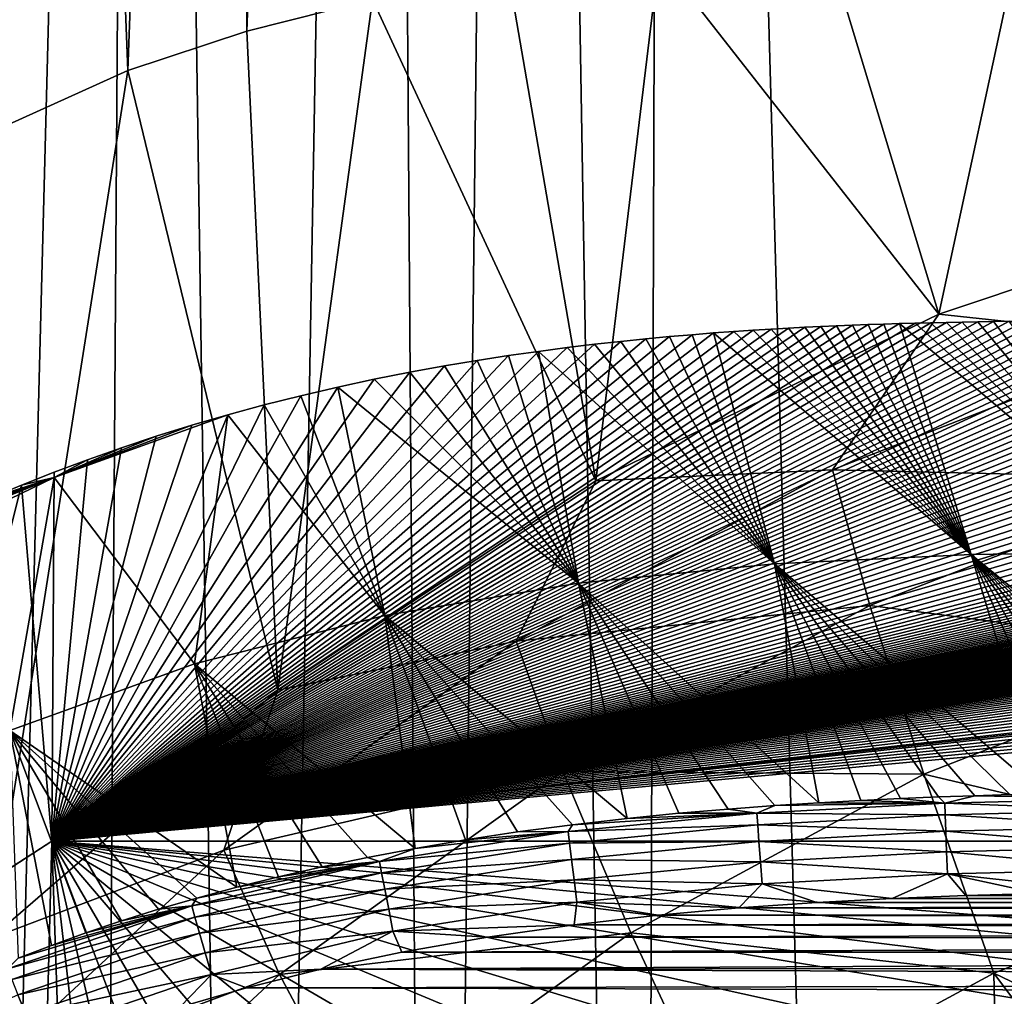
# Model space of a CAD drawing. Header units: metres. Extents: x -26 to 26, y -147 to 24.
# Tile 213 of 254: x -14.29 to -7.39, y -8.07 to -1.23. Entities that reach past the tile are written whole.
import ezdxf

# ---------------------------------------------------------------- set-up
doc = ezdxf.new("R2010")
doc.units = ezdxf.units.M
doc.layers.add('solid_12_411_052_XXX', color=7, linetype='CONTINUOUS')

msp = doc.modelspace()

# ---------------------------------------------------------------- linework, layer by layer
at = {"layer": 'solid_12_411_052_XXX'}
for points in [[(-8.311551, -26.951527, 3.65), (-9.757009, 24.287872, 3.65), (-4.878562, 24.32354, 3.65)], [(-7.144329, -26.960051, 3.65), (-8.311551, -26.951527, 3.65), (-4.878562, 24.32354, 3.65)], [(-12.670371, -26.842506, 3.65), (-13.433183, 24.117529, 3.65), (-11.758685, 24.246143, 3.65)], [(-11.381965, -26.910049, 3.65), (-12.670371, -26.842506, 3.65), (-11.758685, 24.246143, 3.65)], [(-11.381965, -26.910049, 3.65), (-11.758685, 24.246143, 3.65), (-10.795561, 24.275244, 3.65)], [(-9.925415, -26.936996, 3.65), (-11.381965, -26.910049, 3.65), (-10.795561, 24.275244, 3.65)], [(-9.925415, -26.936996, 3.65), (-10.795561, 24.275244, 3.65), (-9.757009, 24.287872, 3.65)], [(-8.311551, -26.951527, 3.65), (-9.925415, -26.936996, 3.65), (-9.757009, 24.287872, 3.65)], [(-14.748434, -26.553143, 3.65), (-14.804581, 23.890902, 3.65), (-13.433183, 24.117529, 3.65)], [(-13.781131, -26.7223, 3.65), (-14.748434, -26.553143, 3.65), (-13.433183, 24.117529, 3.65)], [(-12.670371, -26.842506, 3.65), (-13.781131, -26.7223, 3.65), (-13.433183, 24.117529, 3.65)], [(-12.698026, -1.304863, 129.532013), (-11.908959, 20.219967, 8.65), (-12.739793, 19.997231, 8.65)], [(-11.816837, -1.080602, 129.571548), (-11.908959, 20.219967, 8.65), (-12.698026, -1.304863, 129.532013)], [(-13.532178, -1.580645, 129.483383), (-12.739793, 19.997231, 8.65), (-14.347273, 19.380148, 8.65)], [(-12.698026, -1.304863, 129.532013), (-12.739793, 19.997231, 8.65), (-13.532178, -1.580645, 129.483383)], [(-13.532178, -1.580645, 129.483383), (-14.347273, 19.380148, 8.65), (-15.111617, -2.294259, 129.357559)], [(-8.62383, -0.720399, 129.635071), (-9.806793, -0.784872, 129.623703), (-7.845029, -3.290306, 129.181931)], [(-7.286584, -0.698955, 129.63884), (-8.62383, -0.720399, 129.635071), (-7.845029, -3.290306, 129.181931)], [(-7.286584, -0.698955, 129.63884), (-7.845029, -3.290306, 129.181931), (-5.30579, -2.441444, 129.331604)], [(-9.806793, -0.784872, 129.623703), (-10.862111, -0.906036, 129.602325), (-10.25, -4.45829, 128.975998)], [(-9.806793, -0.784872, 129.623703), (-10.25, -4.45829, 128.975998), (-7.845029, -3.290306, 129.181931)], [(-10.862111, -0.906036, 129.602325), (-11.816837, -1.080602, 129.571548), (-10.25, -4.45829, 128.975998)], [(-11.816837, -1.080602, 129.571548), (-12.698026, -1.304863, 129.532013), (-12.479592, -5.925424, 128.7173)], [(-11.816837, -1.080602, 129.571548), (-12.479592, -5.925424, 128.7173), (-10.25, -4.45829, 128.975998)], [(-12.698026, -1.304863, 129.532013), (-13.532178, -1.580645, 129.483383), (-12.479592, -5.925424, 128.7173)], [(-13.532178, -1.580645, 129.483383), (-15.111617, -2.294259, 129.357559), (-14.495688, -7.666632, 128.410294)], [(-13.532178, -1.580645, 129.483383), (-14.495688, -7.666632, 128.410294), (-12.479592, -5.925424, 128.7173)], [(-5.30579, -2.441444, 129.331604), (-7.845029, -3.290306, 129.181931), (-6.233995, -3.462281, 131.578262)], [(-14.065224, -6.986013, 139.750763), (0.000013, -3.314519, 142.321533), (0.237357, -3.314548, 142.321518)], [(-0.283008, -3.314554, 142.321503), (0.000013, -3.314519, 142.321533), (-14.065224, -6.986013, 139.750763)], [(-14.065224, -6.986013, 139.750763), (0.237357, -3.314548, 142.321518), (0.468041, -3.314619, 142.321457)], [(-0.567517, -3.314664, 142.321426), (-0.283008, -3.314554, 142.321503), (-14.065224, -6.986013, 139.750763)], [(-14.065224, -6.986013, 139.750763), (0.468041, -3.314619, 142.321457), (0.692041, -3.314734, 142.321381)], [(-0.854462, -3.314848, 142.321304), (-0.567517, -3.314664, 142.321426), (-14.065224, -6.986013, 139.750763)], [(-14.065224, -6.986013, 139.750763), (0.692041, -3.314734, 142.321381), (0.909348, -3.314891, 142.321274)], [(-1.142291, -3.315106, 142.321121), (-0.854462, -3.314848, 142.321304), (-14.065224, -6.986013, 139.750763)], [(-14.065224, -6.986013, 139.750763), (0.909348, -3.314891, 142.321274), (1.120171, -3.315082, 142.321136)], [(-7.845029, -3.290306, 129.181931), (-10.25, -4.45829, 128.975998), (-8.589515, -4.38073, 131.416321)], [(-7.845029, -3.290306, 129.181931), (-8.589515, -4.38073, 131.416321), (-6.233995, -3.462281, 131.578262)], [(-14.065224, -6.986013, 139.750763), (1.120171, -3.315082, 142.321136), (1.324505, -3.315307, 142.320984)], [(-1.42661, -3.315433, 142.320892), (-1.142291, -3.315106, 142.321121), (-14.065224, -6.986013, 139.750763)], [(-14.065224, -6.986013, 139.750763), (1.324505, -3.315307, 142.320984), (1.522451, -3.31556, 142.320801)], [(-1.707868, -3.31583, 142.320618), (-1.42661, -3.315433, 142.320892), (-14.065224, -6.986013, 139.750763)], [(-14.065224, -6.986013, 139.750763), (1.522451, -3.31556, 142.320801), (1.714139, -3.315837, 142.320618)], [(-1.981223, -3.31628, 142.320297), (-1.707868, -3.31583, 142.320618), (-14.065224, -6.986013, 139.750763)], [(-14.065224, -6.986013, 139.750763), (1.714139, -3.315837, 142.320618), (1.899543, -3.316139, 142.320404)], [(-14.065224, -6.986013, 139.750763), (1.899543, -3.316139, 142.320404), (2.078864, -3.316458, 142.320175)], [(-2.247062, -3.316786, 142.319946), (-1.981223, -3.31628, 142.320297), (-14.065224, -6.986013, 139.750763)], [(-14.065224, -6.986013, 139.750763), (2.078864, -3.316458, 142.320175), (2.252064, -3.316795, 142.319946)], [(-2.502151, -3.317327, 142.319565), (-2.247062, -3.316786, 142.319946), (-14.065224, -6.986013, 139.750763)], [(-14.065224, -6.986013, 139.750763), (2.252064, -3.316795, 142.319946), (2.419295, -3.317145, 142.319702)], [(-14.065224, -6.986013, 139.750763), (2.419295, -3.317145, 142.319702), (2.580561, -3.317506, 142.319443)], [(-2.745303, -3.317899, 142.319168), (-2.502151, -3.317327, 142.319565), (-14.065224, -6.986013, 139.750763)], [(-14.065224, -6.986013, 139.750763), (2.580561, -3.317506, 142.319443), (2.735988, -3.317877, 142.319183)], [(-14.065224, -6.986013, 139.750763), (2.735988, -3.317877, 142.319183), (2.885945, -3.318253, 142.318924)], [(-2.978525, -3.318496, 142.318756), (-2.745303, -3.317899, 142.319168), (-14.065224, -6.986013, 139.750763)], [(-14.065224, -6.986013, 139.750763), (2.885945, -3.318253, 142.318924), (3.03022, -3.318636, 142.318649)], [(-3.201956, -3.319114, 142.318314), (-2.978525, -3.318496, 142.318756), (-14.065224, -6.986013, 139.750763)], [(-14.065224, -6.986013, 139.750763), (3.03022, -3.318636, 142.318649), (3.170082, -3.319024, 142.318375)], [(-14.065224, -6.986013, 139.750763), (3.170082, -3.319024, 142.318375), (3.305587, -3.319416, 142.3181)], [(-3.416869, -3.319752, 142.317871), (-3.201956, -3.319114, 142.318314), (-14.065224, -6.986013, 139.750763)], [(-14.065224, -6.986013, 139.750763), (3.305587, -3.319416, 142.3181), (3.437323, -3.319814, 142.317825)], [(-3.62511, -3.320407, 142.317413), (-3.416869, -3.319752, 142.317871), (-14.065224, -6.986013, 139.750763)], [(-14.065224, -6.986013, 139.750763), (3.437323, -3.319814, 142.317825), (3.566352, -3.320218, 142.317551)], [(-14.065224, -6.986013, 139.750763), (3.566352, -3.320218, 142.317551), (3.692407, -3.320627, 142.317261)], [(-3.826066, -3.321077, 142.31694), (-3.62511, -3.320407, 142.317413), (-14.065224, -6.986013, 139.750763)], [(-14.065224, -6.986013, 139.750763), (3.692407, -3.320627, 142.317261), (3.816938, -3.321045, 142.316971)], [(-14.065224, -6.986013, 139.750763), (3.816938, -3.321045, 142.316971), (3.939939, -3.321472, 142.316666)], [(-4.019908, -3.321756, 142.316467), (-3.826066, -3.321077, 142.31694), (-14.065224, -6.986013, 139.750763)], [(-14.065224, -6.986013, 139.750763), (3.939939, -3.321472, 142.316666), (4.061777, -3.321907, 142.31636)], [(-4.206486, -3.322443, 142.315979), (-4.019908, -3.321756, 142.316467), (-14.065224, -6.986013, 139.750763)], [(-14.065224, -6.986013, 139.750763), (4.061777, -3.321907, 142.31636), (4.183087, -3.322354, 142.316055)], [(-14.065224, -6.986013, 139.750763), (4.183087, -3.322354, 142.316055), (4.30353, -3.322811, 142.315735)], [(-4.384725, -3.323125, 142.315506), (-4.206486, -3.322443, 142.315979), (-14.065224, -6.986013, 139.750763)], [(-14.065224, -6.986013, 139.750763), (4.30353, -3.322811, 142.315735), (4.422657, -3.323275, 142.315399)], [(-4.554705, -3.323804, 142.315033), (-4.384725, -3.323125, 142.315506), (-14.065224, -6.986013, 139.750763)], [(-14.065224, -6.986013, 139.750763), (4.422657, -3.323275, 142.315399), (4.540495, -3.323746, 142.315079)], [(-14.065224, -6.986013, 139.750763), (4.540495, -3.323746, 142.315079), (4.657064, -3.324224, 142.314743)], [(-4.716087, -3.324471, 142.31456), (-4.554705, -3.323804, 142.315033), (-14.065224, -6.986013, 139.750763)], [(-14.065224, -6.986013, 139.750763), (4.657064, -3.324224, 142.314743), (4.772137, -3.324708, 142.314392)], [(-4.8684, -3.325123, 142.314102), (-4.716087, -3.324471, 142.31456), (-14.065224, -6.986013, 139.750763)], [(-14.065224, -6.986013, 139.750763), (4.772137, -3.324708, 142.314392), (4.886117, -3.3252, 142.314056)], [(-5.013665, -3.325763, 142.31366), (-4.8684, -3.325123, 142.314102), (-14.065224, -6.986013, 139.750763)], [(-14.065224, -6.986013, 139.750763), (4.886117, -3.3252, 142.314056), (4.999686, -3.3257, 142.313705)], [(-14.065224, -6.986013, 139.750763), (4.999686, -3.3257, 142.313705), (5.112683, -3.326209, 142.313354)], [(-5.152056, -3.326389, 142.313217), (-5.013665, -3.325763, 142.31366), (-14.065224, -6.986013, 139.750763)], [(-14.065224, -6.986013, 139.750763), (5.112683, -3.326209, 142.313354), (5.225496, -3.326729, 142.312988)], [(-5.28509, -3.327008, 142.31279), (-5.152056, -3.326389, 142.313217), (-14.065224, -6.986013, 139.750763)], [(-14.065224, -6.986013, 139.750763), (5.225496, -3.326729, 142.312988), (5.338325, -3.32726, 142.312607)], [(-5.414002, -3.327622, 142.312363), (-5.28509, -3.327008, 142.31279), (-14.065224, -6.986013, 139.750763)], [(-14.065224, -6.986013, 139.750763), (5.338325, -3.32726, 142.312607), (5.450829, -3.327801, 142.312241)], [(-5.539281, -3.328234, 142.311935), (-5.414002, -3.327622, 142.312363), (-14.065224, -6.986013, 139.750763)], [(-14.065224, -6.986013, 139.750763), (5.450829, -3.327801, 142.312241), (5.562704, -3.328349, 142.311844)], [(-5.663048, -3.328851, 142.311493), (-5.539281, -3.328234, 142.311935), (-14.065224, -6.986013, 139.750763)], [(-14.065224, -6.986013, 139.750763), (5.562704, -3.328349, 142.311844), (5.674069, -3.328906, 142.311462)], [(-5.784862, -3.329471, 142.311066), (-5.663048, -3.328851, 142.311493), (-14.065224, -6.986013, 139.750763)], [(-14.065224, -6.986013, 139.750763), (5.674069, -3.328906, 142.311462), (5.785036, -3.329472, 142.311066)], [(-5.905249, -3.330097, 142.310623), (-5.784862, -3.329471, 142.311066), (-14.065224, -6.986013, 139.750763)], [(-14.065224, -6.986013, 139.750763), (5.785036, -3.329472, 142.311066), (5.895407, -3.330045, 142.310669)], [(-14.065224, -6.986013, 139.750763), (5.895407, -3.330045, 142.310669), (6.005954, -3.330629, 142.310257)], [(-6.024159, -3.330727, 142.310181), (-5.905249, -3.330097, 142.310623), (-14.065224, -6.986013, 139.750763)], [(-14.065224, -6.986013, 139.750763), (6.005954, -3.330629, 142.310257), (6.117166, -3.331227, 142.30983)], [(-6.140887, -3.331356, 142.309738), (-6.024159, -3.330727, 142.310181), (-14.065224, -6.986013, 139.750763)], [(-14.065224, -6.986013, 139.750763), (6.117166, -3.331227, 142.30983), (6.228846, -3.331837, 142.309402)], [(-6.255293, -3.331983, 142.309311), (-6.140887, -3.331356, 142.309738), (-14.065224, -6.986013, 139.750763)], [(-14.065224, -6.986013, 139.750763), (6.228846, -3.331837, 142.309402), (6.341213, -3.332458, 142.308975)], [(-6.367978, -3.332609, 142.308868), (-6.255293, -3.331983, 142.309311), (-14.065224, -6.986013, 139.750763)], [(-14.065224, -6.986013, 139.750763), (6.341213, -3.332458, 142.308975), (6.454322, -3.333091, 142.308533)], [(-6.478819, -3.333231, 142.308426), (-6.367978, -3.332609, 142.308868), (-14.065224, -6.986013, 139.750763)], [(-14.065224, -6.986013, 139.750763), (6.454322, -3.333091, 142.308533), (6.567448, -3.333744, 142.308075)], [(-6.58868, -3.333866, 142.307983), (-6.478819, -3.333231, 142.308426), (-14.065224, -6.986013, 139.750763)], [(-14.065224, -6.986013, 139.750763), (6.567448, -3.333744, 142.308075), (6.680343, -3.334404, 142.307617)], [(-6.698139, -3.334514, 142.307526), (-6.58868, -3.333866, 142.307983), (-14.065224, -6.986013, 139.750763)], [(-14.065224, -6.986013, 139.750763), (6.680343, -3.334404, 142.307617), (6.793179, -3.335109, 142.307114)], [(-6.807197, -3.335204, 142.307053), (-6.698139, -3.334514, 142.307526), (-14.065224, -6.986013, 139.750763)], [(-14.065224, -6.986013, 139.750763), (6.793179, -3.335109, 142.307114), (6.905883, -3.335898, 142.306564)], [(-6.916289, -3.335972, 142.306519), (-6.807197, -3.335204, 142.307053), (-14.065224, -6.986013, 139.750763)], [(-14.065224, -6.986013, 139.750763), (6.905883, -3.335898, 142.306564), (7.018487, -3.336763, 142.305954)], [(-7.025298, -3.336823, 142.305923), (-6.916289, -3.335972, 142.306519), (-14.065224, -6.986013, 139.750763)], [(-14.065224, -6.986013, 139.750763), (7.018487, -3.336763, 142.305954), (7.131571, -3.337782, 142.305252)], [(-7.13424, -3.337807, 142.305222), (-7.025298, -3.336823, 142.305923), (-14.065224, -6.986013, 139.750763)], [(-14.065224, -6.986013, 139.750763), (7.131571, -3.337782, 142.305252), (7.245031, -3.338943, 142.304428)], [(-7.243119, -3.33892, 142.304443), (-7.13424, -3.337807, 142.305222), (-14.065224, -6.986013, 139.750763)], [(-7.35212, -3.340215, 142.303543), (-7.243119, -3.33892, 142.304443), (-14.065224, -6.986013, 139.750763)], [(-14.065224, -6.986013, 139.750763), (7.245031, -3.338943, 142.304428), (7.359312, -3.340299, 142.303482)], [(-7.461233, -3.341685, 142.302505), (-7.35212, -3.340215, 142.303543), (-14.065224, -6.986013, 139.750763)], [(-14.065224, -6.986013, 139.750763), (7.359312, -3.340299, 142.303482), (7.47477, -3.341887, 142.302368)], [(-7.57056, -3.343378, 142.301331), (-7.461233, -3.341685, 142.302505), (-14.065224, -6.986013, 139.750763)], [(-14.065224, -6.986013, 139.750763), (7.47477, -3.341887, 142.302368), (7.591341, -3.343711, 142.301086)], [(-7.680132, -3.345293, 142.299988), (-7.57056, -3.343378, 142.301331), (-14.065224, -6.986013, 139.750763)], [(-14.065224, -6.986013, 139.750763), (7.591341, -3.343711, 142.301086), (7.709545, -3.345859, 142.299591)], [(-7.789922, -3.347469, 142.298462), (-7.680132, -3.345293, 142.299988), (-14.065224, -6.986013, 139.750763)], [(-14.065224, -6.986013, 139.750763), (7.709545, -3.345859, 142.299591), (7.829503, -3.348314, 142.297867)], [(-7.89996, -3.34992, 142.296753), (-7.789922, -3.347469, 142.298462), (-14.065224, -6.986013, 139.750763)], [(-14.065224, -6.986013, 139.750763), (7.829503, -3.348314, 142.297867), (7.950331, -3.351137, 142.295898)], [(-8.010164, -3.352667, 142.29483), (-7.89996, -3.34992, 142.296753), (-14.065224, -6.986013, 139.750763)], [(-14.065224, -6.986013, 139.750763), (7.950331, -3.351137, 142.295898), (8.071877, -3.354353, 142.29364)], [(-8.1205, -3.355744, 142.292664), (-8.010164, -3.352667, 142.29483), (-14.065224, -6.986013, 139.750763)], [(-14.065224, -6.986013, 139.750763), (8.071877, -3.354353, 142.29364), (8.193899, -3.357965, 142.291107)], [(-8.230888, -3.359149, 142.290283), (-8.1205, -3.355744, 142.292664), (-14.065224, -6.986013, 139.750763)], [(-14.065224, -6.986013, 139.750763), (8.193899, -3.357965, 142.291107), (8.315333, -3.361998, 142.288284)], [(-8.340964, -3.362906, 142.287659), (-8.230888, -3.359149, 142.290283), (-14.065224, -6.986013, 139.750763)], [(-14.065224, -6.986013, 139.750763), (8.315333, -3.361998, 142.288284), (8.43632, -3.366439, 142.285187)], [(-8.450862, -3.367015, 142.284775), (-8.340964, -3.362906, 142.287659), (-14.065224, -6.986013, 139.750763)], [(-14.065224, -6.986013, 139.750763), (8.43632, -3.366439, 142.285187), (8.558736, -3.371434, 142.281677)], [(-8.561005, -3.371527, 142.281616), (-8.450862, -3.367015, 142.284775), (-14.065224, -6.986013, 139.750763)], [(-14.065224, -6.986013, 139.750763), (8.558736, -3.371434, 142.281677), (8.68224, -3.376937, 142.277832)], [(-8.671159, -3.376424, 142.278183), (-8.561005, -3.371527, 142.281616), (-14.065224, -6.986013, 139.750763)], [(-8.784174, -3.381915, 142.274338), (-8.671159, -3.376424, 142.278183), (-14.065224, -6.986013, 139.750763)], [(-14.065224, -6.986013, 139.750763), (8.68224, -3.376937, 142.277832), (8.808397, -3.383125, 142.273499)], [(-8.899862, -3.387963, 142.270111), (-8.784174, -3.381915, 142.274338), (-14.065224, -6.986013, 139.750763)], [(-14.065224, -6.986013, 139.750763), (8.808397, -3.383125, 142.273499), (8.938761, -3.390138, 142.268585)], [(-7.617792, -4.97523, 151.506378), (-8.784174, -3.381915, 142.274338), (-8.899862, -3.387963, 142.270111)], [(-7.617792, -4.97523, 151.506378), (-8.671159, -3.376424, 142.278183), (-8.784174, -3.381915, 142.274338)], [(-7.617792, -4.97523, 151.506378), (-8.561005, -3.371527, 142.281616), (-8.671159, -3.376424, 142.278183)], [(-7.617792, -4.97523, 151.506378), (-8.450862, -3.367015, 142.284775), (-8.561005, -3.371527, 142.281616)], [(-7.617792, -4.97523, 151.506378), (-8.340964, -3.362906, 142.287659), (-8.450862, -3.367015, 142.284775)], [(-7.617792, -4.97523, 151.506378), (-8.230888, -3.359149, 142.290283), (-8.340964, -3.362906, 142.287659)], [(-7.617792, -4.97523, 151.506378), (-8.1205, -3.355744, 142.292664), (-8.230888, -3.359149, 142.290283)], [(-6.233626, -4.953931, 151.508072), (-8.010164, -3.352667, 142.29483), (-8.1205, -3.355744, 142.292664)], [(-7.617792, -4.97523, 151.506378), (-6.233626, -4.953931, 151.508072), (-8.1205, -3.355744, 142.292664)], [(-6.233626, -4.953931, 151.508072), (-7.89996, -3.34992, 142.296753), (-8.010164, -3.352667, 142.29483)], [(-6.233626, -4.953931, 151.508072), (-7.789922, -3.347469, 142.298462), (-7.89996, -3.34992, 142.296753)], [(-6.233626, -4.953931, 151.508072), (-7.680132, -3.345293, 142.299988), (-7.789922, -3.347469, 142.298462)], [(-6.233626, -4.953931, 151.508072), (-7.57056, -3.343378, 142.301331), (-7.680132, -3.345293, 142.299988)], [(-6.233626, -4.953931, 151.508072), (-7.461233, -3.341685, 142.302505), (-7.57056, -3.343378, 142.301331)], [(-6.233626, -4.953931, 151.508072), (-7.35212, -3.340215, 142.303543), (-7.461233, -3.341685, 142.302505)], [(-9.02078, -3.394875, 142.265274), (-8.899862, -3.387963, 142.270111), (-14.065224, -6.986013, 139.750763)], [(-14.065224, -6.986013, 139.750763), (8.938761, -3.390138, 142.268585), (9.073064, -3.397974, 142.263092)], [(-9.147654, -3.402678, 142.259811), (-9.02078, -3.394875, 142.265274), (-14.065224, -6.986013, 139.750763)], [(-14.065224, -6.986013, 139.750763), (9.073064, -3.397974, 142.263092), (9.213858, -3.407063, 142.256729)], [(-9.281543, -3.411654, 142.253525), (-9.147654, -3.402678, 142.259811), (-14.065224, -6.986013, 139.750763)], [(-14.065224, -6.986013, 139.750763), (9.213858, -3.407063, 142.256729), (9.360723, -3.417274, 142.249588)], [(-9.424055, -3.422037, 142.246246), (-9.281543, -3.411654, 142.253525), (-14.065224, -6.986013, 139.750763)], [(-14.065224, -6.986013, 139.750763), (9.360723, -3.417274, 142.249588), (9.515238, -3.429116, 142.241287)], [(-9.574656, -3.433923, 142.23793), (-9.424055, -3.422037, 142.246246), (-14.065224, -6.986013, 139.750763)], [(-14.065224, -6.986013, 139.750763), (9.515238, -3.429116, 142.241287), (9.678518, -3.442776, 142.231735)], [(-9.733499, -3.447657, 142.228317), (-9.574656, -3.433923, 142.23793), (-14.065224, -6.986013, 139.750763)], [(-14.065224, -6.986013, 139.750763), (9.678518, -3.442776, 142.231735), (9.85016, -3.458359, 142.22081)], [(-9.900534, -3.463246, 142.217392), (-9.733499, -3.447657, 142.228317), (-14.065224, -6.986013, 139.750763)], [(-8.997866, -5.040306, 151.500885), (-9.733499, -3.447657, 142.228317), (-9.900534, -3.463246, 142.217392)], [(-8.997866, -5.040306, 151.500885), (-9.574656, -3.433923, 142.23793), (-9.733499, -3.447657, 142.228317)], [(-8.997866, -5.040306, 151.500885), (-9.424055, -3.422037, 142.246246), (-9.574656, -3.433923, 142.23793)], [(-7.617792, -4.97523, 151.506378), (-9.281543, -3.411654, 142.253525), (-9.424055, -3.422037, 142.246246)], [(-8.997866, -5.040306, 151.500885), (-7.617792, -4.97523, 151.506378), (-9.424055, -3.422037, 142.246246)], [(-7.617792, -4.97523, 151.506378), (-9.147654, -3.402678, 142.259811), (-9.281543, -3.411654, 142.253525)], [(-7.617792, -4.97523, 151.506378), (-9.02078, -3.394875, 142.265274), (-9.147654, -3.402678, 142.259811)], [(-7.617792, -4.97523, 151.506378), (-8.899862, -3.387963, 142.270111), (-9.02078, -3.394875, 142.265274)], [(-14.065224, -6.986013, 139.750763), (9.85016, -3.458359, 142.22081), (10.030663, -3.476466, 142.208145)], [(-10.075595, -3.48117, 142.204849), (-9.900534, -3.463246, 142.217392), (-14.065224, -6.986013, 139.750763)], [(-14.065224, -6.986013, 139.750763), (10.030663, -3.476466, 142.208145), (10.219951, -3.496919, 142.193817)], [(-10.258677, -3.501362, 142.190704), (-10.075595, -3.48117, 142.204849), (-14.065224, -6.986013, 139.750763)], [(-14.065224, -6.986013, 139.750763), (10.219951, -3.496919, 142.193817), (10.418022, -3.520506, 142.177307)], [(-10.450644, -3.524589, 142.174438), (-10.258677, -3.501362, 142.190704), (-14.065224, -6.986013, 139.750763)], [(-14.065224, -6.986013, 139.750763), (10.418022, -3.520506, 142.177307), (10.625208, -3.547258, 142.158569)], [(-8.997866, -5.040306, 151.500885), (-10.258677, -3.501362, 142.190704), (-10.450644, -3.524589, 142.174438)], [(-8.997866, -5.040306, 151.500885), (-10.075595, -3.48117, 142.204849), (-10.258677, -3.501362, 142.190704)], [(-8.997866, -5.040306, 151.500885), (-9.900534, -3.463246, 142.217392), (-10.075595, -3.48117, 142.204849)], [(-6.044744, -4.441413, 133.777054), (-6.233995, -3.462281, 131.578262), (-8.589515, -4.38073, 131.416321)], [(-10.651393, -3.550736, 142.156128), (-10.450644, -3.524589, 142.174438), (-14.065224, -6.986013, 139.750763)], [(-14.065224, -6.986013, 139.750763), (10.625208, -3.547258, 142.158569), (10.840792, -3.577533, 142.137375)], [(-10.861842, -3.58077, 142.135101), (-10.651393, -3.550736, 142.156128), (-14.065224, -6.986013, 139.750763)], [(-14.065224, -6.986013, 139.750763), (10.840792, -3.577533, 142.137375), (11.064545, -3.612046, 142.113205)], [(-11.08232, -3.61475, 142.111313), (-10.861842, -3.58077, 142.135101), (-14.065224, -6.986013, 139.750763)], [(-10.371243, -5.175582, 151.489731), (-10.861842, -3.58077, 142.135101), (-11.08232, -3.61475, 142.111313)], [(-10.371243, -5.175582, 151.489731), (-10.651393, -3.550736, 142.156128), (-10.861842, -3.58077, 142.135101)], [(-8.997866, -5.040306, 151.500885), (-10.450644, -3.524589, 142.174438), (-10.651393, -3.550736, 142.156128)], [(-10.371243, -5.175582, 151.489731), (-8.997866, -5.040306, 151.500885), (-10.651393, -3.550736, 142.156128)], [(-14.065224, -6.986013, 139.750763), (11.064545, -3.612046, 142.113205), (11.296384, -3.650596, 142.086212)], [(-11.312697, -3.653457, 142.084213), (-11.08232, -3.61475, 142.111313), (-14.065224, -6.986013, 139.750763)], [(-14.065224, -6.986013, 139.750763), (11.296384, -3.650596, 142.086212), (11.531694, -3.69331, 142.056305)], [(-11.554284, -3.697601, 142.053299), (-11.312697, -3.653457, 142.084213), (-14.065224, -6.986013, 139.750763)], [(-10.371243, -5.175582, 151.489731), (-11.312697, -3.653457, 142.084213), (-11.554284, -3.697601, 142.053299)], [(-10.371243, -5.175582, 151.489731), (-11.08232, -3.61475, 142.111313), (-11.312697, -3.653457, 142.084213)], [(-14.065224, -6.986013, 139.750763), (11.531694, -3.69331, 142.056305), (11.771184, -3.740322, 142.023392)], [(-11.80417, -3.746974, 142.018723), (-11.554284, -3.697601, 142.053299), (-14.065224, -6.986013, 139.750763)], [(-10.371243, -5.175582, 151.489731), (-11.554284, -3.697601, 142.053299), (-11.80417, -3.746974, 142.018723)], [(-14.065224, -6.986013, 139.750763), (11.771184, -3.740322, 142.023392), (12.011703, -3.791238, 141.987732)], [(-12.059106, -3.801885, 141.980286), (-11.80417, -3.746974, 142.018723), (-14.065224, -6.986013, 139.750763)], [(-14.065224, -6.986013, 139.750763), (12.011703, -3.791238, 141.987732), (12.250581, -3.845859, 141.949493)], [(-10.371243, -5.175582, 151.489731), (-11.80417, -3.746974, 142.018723), (-12.059106, -3.801885, 141.980286)], [(-12.318464, -3.862049, 141.938156), (-12.059106, -3.801885, 141.980286), (-14.065224, -6.986013, 139.750763)], [(-14.065224, -6.986013, 139.750763), (12.250581, -3.845859, 141.949493), (12.488471, -3.904176, 141.908661)], [(-12.575871, -3.926679, 141.892899), (-12.318464, -3.862049, 141.938156), (-14.065224, -6.986013, 139.750763)], [(-11.730674, -5.402936, 151.471939), (-12.318464, -3.862049, 141.938156), (-12.575871, -3.926679, 141.892899)], [(-11.730674, -5.402936, 151.471939), (-12.059106, -3.801885, 141.980286), (-12.318464, -3.862049, 141.938156)], [(-11.730674, -5.402936, 151.471939), (-10.371243, -5.175582, 151.489731), (-12.059106, -3.801885, 141.980286)], [(-14.065224, -6.986013, 139.750763), (12.488471, -3.904176, 141.908661), (12.723006, -3.965746, 141.86554)], [(-12.832481, -3.995955, 141.844391), (-12.575871, -3.926679, 141.892899), (-14.065224, -6.986013, 139.750763)], [(-11.730674, -5.402936, 151.471939), (-12.575871, -3.926679, 141.892899), (-12.832481, -3.995955, 141.844391)], [(-14.065224, -6.986013, 139.750763), (12.723006, -3.965746, 141.86554), (12.831083, -3.995544, 141.844681)], [(-14.065224, -6.986013, 139.750763), (12.831083, -3.995544, 141.844681), (12.954575, -4.03069, 141.820068)], [(-13.084518, -4.068923, 141.793304), (-12.832481, -3.995955, 141.844391), (-14.065224, -6.986013, 139.750763)], [(-14.049247, -4.436065, 141.789215), (-12.832481, -3.995955, 141.844391), (-13.084518, -4.068923, 141.793304)], [(-13.066315, -5.742096, 151.447174), (-12.832481, -3.995955, 141.844391), (-14.049247, -4.436065, 141.789215)], [(-13.066315, -5.742096, 151.447174), (-11.730674, -5.402936, 151.471939), (-12.832481, -3.995955, 141.844391)], [(-14.065224, -6.986013, 139.750763), (12.954575, -4.03069, 141.820068), (13.182135, -4.098542, 141.772568)], [(-13.333004, -4.145898, 141.73941), (-13.084518, -4.068923, 141.793304), (-14.065224, -6.986013, 139.750763)], [(-14.049247, -4.436065, 141.789215), (-13.084518, -4.068923, 141.793304), (-13.333004, -4.145898, 141.73941)], [(-14.065224, -6.986013, 139.750763), (13.182135, -4.098542, 141.772568), (13.405023, -4.169107, 141.723145)], [(-13.576861, -4.226375, 141.68306), (-13.333004, -4.145898, 141.73941), (-14.065224, -6.986013, 139.750763)], [(-14.065224, -6.986013, 139.750763), (13.405023, -4.169107, 141.723145), (13.623698, -4.242439, 141.671799)], [(-14.049247, -4.436065, 141.789215), (-13.333004, -4.145898, 141.73941), (-13.576861, -4.226375, 141.68306)], [(-13.815803, -4.310274, 141.624313), (-13.576861, -4.226375, 141.68306), (-14.065224, -6.986013, 139.750763)], [(-14.065224, -6.986013, 139.750763), (13.623698, -4.242439, 141.671799), (13.838276, -4.318387, 141.618622)], [(-14.049247, -4.436065, 141.789215), (-13.576861, -4.226375, 141.68306), (-13.815803, -4.310274, 141.624313)], [(-14.050067, -4.397512, 141.563217), (-13.815803, -4.310274, 141.624313), (-14.065224, -6.986013, 139.750763)], [(-14.065224, -6.986013, 139.750763), (13.838276, -4.318387, 141.618622), (14.048707, -4.396983, 141.563599)], [(-14.049247, -4.436065, 141.789215), (-13.815803, -4.310274, 141.624313), (-14.050067, -4.397512, 141.563217)], [(-14.279572, -4.487988, 141.499878), (-14.050067, -4.397512, 141.563217), (-14.065224, -6.986013, 139.750763)], [(-14.049247, -4.436065, 141.789215), (-14.050067, -4.397512, 141.563217), (-14.279572, -4.487988, 141.499878)], [(14.065229, -6.986013, 139.750763), (-14.065224, -6.986013, 139.750763), (14.048707, -4.396983, 141.563599)], [(-10.25, -4.45829, 128.975998), (-10.809572, -5.582676, 131.204391), (-8.589515, -4.38073, 131.416321)], [(-8.328755, -5.33198, 133.620026), (-8.589515, -4.38073, 131.416321), (-10.809572, -5.582676, 131.204391)], [(-6.044744, -4.441413, 133.777054), (-8.589515, -4.38073, 131.416321), (-8.328755, -5.33198, 133.620026)], [(-15.212818, -4.99903, 141.72139), (-14.049247, -4.436065, 141.789215), (-15.154711, -4.882771, 141.22345)], [(-14.360525, -6.210313, 151.415588), (-14.049247, -4.436065, 141.789215), (-15.212818, -4.99903, 141.72139)], [(-14.049247, -4.436065, 141.789215), (-14.942022, -4.779125, 141.296021), (-15.154711, -4.882771, 141.22345)], [(-15.074025, -7.634517, 139.296677), (-14.279572, -4.487988, 141.499878), (-14.065224, -6.986013, 139.750763)], [(-15.074025, -7.634517, 139.296677), (-14.50459, -4.581748, 141.434219), (-14.279572, -4.487988, 141.499878)], [(-14.049247, -4.436065, 141.789215), (-14.725408, -4.678792, 141.366272), (-14.942022, -4.779125, 141.296021)], [(-14.049247, -4.436065, 141.789215), (-14.50459, -4.581748, 141.434219), (-14.725408, -4.678792, 141.366272)], [(-14.049247, -4.436065, 141.789215), (-14.279572, -4.487988, 141.499878), (-14.50459, -4.581748, 141.434219)], [(-14.360525, -6.210313, 151.415588), (-13.066315, -5.742096, 151.447174), (-14.049247, -4.436065, 141.789215)], [(-10.25, -4.45829, 128.975998), (-12.479592, -5.925424, 128.7173), (-10.809572, -5.582676, 131.204391)], [(-6.044744, -4.441413, 133.777054), (-8.328755, -5.33198, 133.620026), (-5.769911, -5.664172, 135.840683)], [(-5.590738, -6.633257, 161.055969), (-6.233626, -4.953931, 151.508072), (-7.617792, -4.97523, 151.506378)], [(-8.686104, -6.71545, 161.056168), (-8.997866, -5.040306, 151.500885), (-10.371243, -5.175582, 151.489731)], [(-7.113676, -6.653161, 161.056152), (-7.617792, -4.97523, 151.506378), (-8.997866, -5.040306, 151.500885)], [(-7.347401, -6.65904, 161.056198), (-7.113676, -6.653161, 161.056152), (-8.997866, -5.040306, 151.500885)], [(-7.590806, -6.666251, 161.056229), (-7.347401, -6.65904, 161.056198), (-8.997866, -5.040306, 151.500885)], [(-7.845773, -6.675112, 161.056259), (-7.590806, -6.666251, 161.056229), (-8.997866, -5.040306, 151.500885)], [(-8.112451, -6.685952, 161.056274), (-7.845773, -6.675112, 161.056259), (-8.997866, -5.040306, 151.500885)], [(-8.391904, -6.699203, 161.056259), (-8.112451, -6.685952, 161.056274), (-8.997866, -5.040306, 151.500885)], [(-8.686104, -6.71545, 161.056168), (-8.391904, -6.699203, 161.056259), (-8.997866, -5.040306, 151.500885)], [(-5.748047, -6.634311, 161.056015), (-5.590738, -6.633257, 161.055969), (-7.617792, -4.97523, 151.506378)], [(-5.913665, -6.635569, 161.056046), (-5.748047, -6.634311, 161.056015), (-7.617792, -4.97523, 151.506378)], [(-6.089515, -6.637119, 161.056061), (-5.913665, -6.635569, 161.056046), (-7.617792, -4.97523, 151.506378)], [(-6.27356, -6.639039, 161.056076), (-6.089515, -6.637119, 161.056061), (-7.617792, -4.97523, 151.506378)], [(-6.469398, -6.64148, 161.056076), (-6.27356, -6.639039, 161.056076), (-7.617792, -4.97523, 151.506378)], [(-6.675901, -6.644571, 161.056091), (-6.469398, -6.64148, 161.056076), (-7.617792, -4.97523, 151.506378)], [(-6.890198, -6.648408, 161.056122), (-6.675901, -6.644571, 161.056091), (-7.617792, -4.97523, 151.506378)], [(-7.113676, -6.653161, 161.056152), (-6.890198, -6.648408, 161.056122), (-7.617792, -4.97523, 151.506378)], [(-10.029399, -6.825559, 161.054993), (-10.371243, -5.175582, 151.489731), (-11.730674, -5.402936, 151.471939)], [(-8.994762, -6.735264, 161.056), (-8.686104, -6.71545, 161.056168), (-10.371243, -5.175582, 151.489731)], [(-9.321895, -6.75963, 161.055756), (-8.994762, -6.735264, 161.056), (-10.371243, -5.175582, 151.489731)], [(-9.667449, -6.789452, 161.05542), (-9.321895, -6.75963, 161.055756), (-10.371243, -5.175582, 151.489731)], [(-10.029399, -6.825559, 161.054993), (-9.667449, -6.789452, 161.05542), (-10.371243, -5.175582, 151.489731)], [(-8.328755, -5.33198, 133.620026), (-10.809572, -5.582676, 131.204391), (-10.481418, -6.497438, 133.414536)], [(-8.328755, -5.33198, 133.620026), (-10.481418, -6.497438, 133.414536), (-7.950077, -6.514247, 135.690796)], [(-8.328755, -5.33198, 133.620026), (-7.950077, -6.514247, 135.690796), (-5.769911, -5.664172, 135.840683)], [(-11.516431, -7.035428, 161.052383), (-11.730674, -5.402936, 151.471939), (-13.066315, -5.742096, 151.447174)], [(-10.414875, -6.869936, 161.054459), (-10.029399, -6.825559, 161.054993), (-11.730674, -5.402936, 151.471939)], [(-10.799091, -6.920781, 161.053833), (-10.414875, -6.869936, 161.054459), (-11.730674, -5.402936, 151.471939)], [(-11.164306, -6.975768, 161.053146), (-10.799091, -6.920781, 161.053833), (-11.730674, -5.402936, 151.471939)], [(-11.516431, -7.035428, 161.052383), (-11.164306, -6.975768, 161.053146), (-11.730674, -5.402936, 151.471939)], [(-12.479592, -5.925424, 128.7173), (-12.859157, -7.049165, 130.945816), (-10.809572, -5.582676, 131.204391)], [(-10.481418, -6.497438, 133.414536), (-10.809572, -5.582676, 131.204391), (-12.859157, -7.049165, 130.945816)], [(-5.769911, -5.664172, 135.840683), (-7.950077, -6.514247, 135.690796), (-5.4135, -7.112738, 137.739059)], [(-12.767717, -7.308009, 161.048798), (-13.066315, -5.742096, 151.447174), (-14.360525, -6.210313, 151.415588)], [(-11.851196, -7.098648, 161.051575), (-11.516431, -7.035428, 161.052383), (-13.066315, -5.742096, 151.447174)], [(-12.169797, -7.165119, 161.05072), (-11.851196, -7.098648, 161.051575), (-13.066315, -5.742096, 151.447174)], [(-12.47546, -7.235075, 161.049789), (-12.169797, -7.165119, 161.05072), (-13.066315, -5.742096, 151.447174)], [(-12.767717, -7.308009, 161.048798), (-12.47546, -7.235075, 161.049789), (-13.066315, -5.742096, 151.447174)], [(-12.479592, -5.925424, 128.7173), (-14.495688, -7.666632, 128.410294), (-12.859157, -7.049165, 130.945816)], [(-13.048611, -7.384048, 161.04776), (-12.767717, -7.308009, 161.048798), (-14.360525, -6.210313, 151.415588)], [(-13.318394, -7.462914, 161.046661), (-13.048611, -7.384048, 161.04776), (-14.360525, -6.210313, 151.415588)], [(-13.577968, -7.544532, 161.045532), (-13.318394, -7.462914, 161.046661), (-14.360525, -6.210313, 151.415588)], [(-13.828207, -7.62887, 161.044388), (-13.577968, -7.544532, 161.045532), (-14.360525, -6.210313, 151.415588)], [(-14.069358, -7.715718, 161.043182), (-13.828207, -7.62887, 161.044388), (-14.360525, -6.210313, 151.415588)], [(-14.303095, -7.80543, 161.041962), (-14.069358, -7.715718, 161.043182), (-14.360525, -6.210313, 151.415588)], [(-10.481418, -6.497438, 133.414536), (-12.859157, -7.049165, 130.945816), (-12.468781, -7.919407, 133.163818)], [(-10.481418, -6.497438, 133.414536), (-12.468781, -7.919407, 133.163818), (-10.004865, -7.626716, 135.494644)], [(-10.481418, -6.497438, 133.414536), (-10.004865, -7.626716, 135.494644), (-7.950077, -6.514247, 135.690796)], [(-7.950077, -6.514247, 135.690796), (-10.004865, -7.626716, 135.494644), (-7.458995, -7.910303, 137.598434)], [(-7.950077, -6.514247, 135.690796), (-7.458995, -7.910303, 137.598434), (-5.4135, -7.112738, 137.739059)], [(-7.801771, -6.71769, 161.206879), (-8.112451, -6.685952, 161.056274), (-8.391904, -6.699203, 161.056259)], [(-7.801771, -6.71769, 161.206879), (-7.845773, -6.675112, 161.056259), (-8.112451, -6.685952, 161.056274)], [(-7.801771, -6.71769, 161.206879), (-7.590806, -6.666251, 161.056229), (-7.845773, -6.675112, 161.056259)], [(-7.801771, -6.71769, 161.206879), (-6.491477, -6.686019, 161.206726), (-7.590806, -6.666251, 161.056229)], [(-6.490421, -6.767688, 161.35112), (-6.491477, -6.686019, 161.206726), (-7.801771, -6.71769, 161.206879)], [(-6.491477, -6.686019, 161.206726), (-7.347401, -6.65904, 161.056198), (-7.590806, -6.666251, 161.056229)], [(-9.120781, -6.788785, 161.206558), (-9.321895, -6.75963, 161.055756), (-9.667449, -6.789452, 161.05542)], [(-9.120781, -6.788785, 161.206558), (-8.994762, -6.735264, 161.056), (-9.321895, -6.75963, 161.055756)], [(-9.120781, -6.788785, 161.206558), (-7.801771, -6.71769, 161.206879), (-8.994762, -6.735264, 161.056)], [(-7.798875, -6.799311, 161.351227), (-7.801771, -6.71769, 161.206879), (-9.120781, -6.788785, 161.206558)], [(-7.801771, -6.71769, 161.206879), (-8.686104, -6.71545, 161.056168), (-8.994762, -6.735264, 161.056)], [(-7.801771, -6.71769, 161.206879), (-8.391904, -6.699203, 161.056259), (-8.686104, -6.71545, 161.056168)], [(-7.798875, -6.799311, 161.351227), (-6.490421, -6.767688, 161.35112), (-7.801771, -6.71769, 161.206879)], [(-6.488858, -6.884292, 161.475845), (-6.490421, -6.767688, 161.35112), (-7.798875, -6.799311, 161.351227)], [(-10.444834, -6.917726, 161.205414), (-9.120781, -6.788785, 161.206558), (-10.414875, -6.869936, 161.054459)], [(-9.114835, -6.870205, 161.350998), (-9.120781, -6.788785, 161.206558), (-10.444834, -6.917726, 161.205414)], [(-9.120781, -6.788785, 161.206558), (-10.029399, -6.825559, 161.054993), (-10.414875, -6.869936, 161.054459)], [(-9.120781, -6.788785, 161.206558), (-9.667449, -6.789452, 161.05542), (-10.029399, -6.825559, 161.054993)], [(-9.114835, -6.870205, 161.350998), (-7.798875, -6.799311, 161.351227), (-9.120781, -6.788785, 161.206558)], [(-7.794695, -6.915827, 161.475906), (-7.798875, -6.799311, 161.351227), (-9.114835, -6.870205, 161.350998)], [(-7.794695, -6.915827, 161.475906), (-6.488858, -6.884292, 161.475845), (-7.798875, -6.799311, 161.351227)], [(-10.444834, -6.917726, 161.205414), (-10.414875, -6.869936, 161.054459), (-10.799091, -6.920781, 161.053833)], [(-10.434725, -6.998637, 161.350204), (-9.114835, -6.870205, 161.350998), (-10.444834, -6.917726, 161.205414)], [(-9.106311, -6.986499, 161.475769), (-9.114835, -6.870205, 161.350998), (-10.434725, -6.998637, 161.350204)], [(-9.106311, -6.986499, 161.475769), (-7.794695, -6.915827, 161.475906), (-9.114835, -6.870205, 161.350998)], [(-6.486898, -7.027454, 161.568863), (-6.488858, -6.884292, 161.475845), (-7.794695, -6.915827, 161.475906)], [(-11.768149, -7.126901, 161.203232), (-10.444834, -6.917726, 161.205414), (-11.516431, -7.035428, 161.052383)], [(-10.434725, -6.998637, 161.350204), (-10.444834, -6.917726, 161.205414), (-11.768149, -7.126901, 161.203232)], [(-10.444834, -6.917726, 161.205414), (-11.164306, -6.975768, 161.053146), (-11.516431, -7.035428, 161.052383)], [(-10.444834, -6.917726, 161.205414), (-10.799091, -6.920781, 161.053833), (-11.164306, -6.975768, 161.053146)], [(-7.78953, -7.058869, 161.568893), (-7.794695, -6.915827, 161.475906), (-9.106311, -6.986499, 161.475769)], [(-7.78953, -7.058869, 161.568893), (-6.486898, -7.027454, 161.568863), (-7.794695, -6.915827, 161.475906)], [(-14.481601, -7.254582, 139.7034), (-15.074025, -7.634517, 139.296677), (-14.065224, -6.986013, 139.750763)], [(-14.316237, -16.555496, 138.063461), (-14.481601, -7.254582, 139.7034), (-14.065224, -6.986013, 139.750763)], [(-13.776618, -15.610365, 138.230103), (-14.316237, -16.555496, 138.063461), (-14.065224, -6.986013, 139.750763)], [(-1.100324, -8.01886, 139.568649), (-14.065224, -6.986013, 139.750763), (14.065229, -6.986013, 139.750763)], [(-13.172804, -14.70376, 138.389954), (-13.776618, -15.610365, 138.230103), (-14.065224, -6.986013, 139.750763)], [(-12.50753, -13.839791, 138.542297), (-13.172804, -14.70376, 138.389954), (-14.065224, -6.986013, 139.750763)], [(-11.783976, -13.022593, 138.686386), (-12.50753, -13.839791, 138.542297), (-14.065224, -6.986013, 139.750763)], [(-11.005468, -12.25591, 138.821564), (-11.783976, -13.022593, 138.686386), (-14.065224, -6.986013, 139.750763)], [(-10.175629, -11.543321, 138.947205), (-11.005468, -12.25591, 138.821564), (-14.065224, -6.986013, 139.750763)], [(-9.298389, -10.888194, 139.062714), (-10.175629, -11.543321, 138.947205), (-14.065224, -6.986013, 139.750763)], [(-8.377735, -10.29351, 139.167572), (-9.298389, -10.888194, 139.062714), (-14.065224, -6.986013, 139.750763)], [(-7.418082, -9.762122, 139.261276), (-8.377735, -10.29351, 139.167572), (-14.065224, -6.986013, 139.750763)], [(-6.423801, -9.296445, 139.343384), (-7.418082, -9.762122, 139.261276), (-14.065224, -6.986013, 139.750763)], [(-5.39958, -8.898682, 139.413513), (-6.423801, -9.296445, 139.343384), (-14.065224, -6.986013, 139.750763)], [(-4.350212, -8.570685, 139.471344), (-5.39958, -8.898682, 139.413513), (-14.065224, -6.986013, 139.750763)], [(-3.280498, -8.313964, 139.516617), (-4.350212, -8.570685, 139.471344), (-14.065224, -6.986013, 139.750763)], [(-2.195562, -8.129744, 139.549088), (-3.280498, -8.313964, 139.516617), (-14.065224, -6.986013, 139.750763)], [(-1.100324, -8.01886, 139.568649), (-2.195562, -8.129744, 139.549088), (-14.065224, -6.986013, 139.750763)], [(-11.768149, -7.126901, 161.203232), (-11.516431, -7.035428, 161.052383), (-11.851196, -7.098648, 161.051575)], [(-11.752653, -7.206727, 161.348694), (-10.434725, -6.998637, 161.350204), (-11.768149, -7.126901, 161.203232)], [(-10.420243, -7.114389, 161.475311), (-10.434725, -6.998637, 161.350204), (-11.752653, -7.206727, 161.348694)], [(-10.420243, -7.114389, 161.475311), (-9.106311, -6.986499, 161.475769), (-10.434725, -6.998637, 161.350204)], [(-9.09582, -7.129307, 161.568832), (-9.106311, -6.986499, 161.475769), (-10.420243, -7.114389, 161.475311)], [(-9.09582, -7.129307, 161.568832), (-7.78953, -7.058869, 161.568893), (-9.106311, -6.986499, 161.475769)], [(-6.484725, -7.183864, 161.624039), (-6.486898, -7.027454, 161.568863), (-7.78953, -7.058869, 161.568893)], [(-14.495688, -7.666632, 128.410294), (-14.705944, -8.757069, 130.644684), (-12.859157, -7.049165, 130.945816)], [(-12.468781, -7.919407, 133.163818), (-12.859157, -7.049165, 130.945816), (-14.705944, -8.757069, 130.644684)], [(-11.768149, -7.126901, 161.203232), (-11.851196, -7.098648, 161.051575), (-12.169797, -7.165119, 161.05072)], [(-7.783862, -7.215146, 161.624039), (-7.78953, -7.058869, 161.568893), (-9.09582, -7.129307, 161.568832)], [(-7.783862, -7.215146, 161.624039), (-6.484725, -7.183864, 161.624039), (-7.78953, -7.058869, 161.568893)], [(-5.4135, -7.112738, 137.739059), (-7.458995, -7.910303, 137.598434), (-5.39958, -8.898682, 139.413513)], [(-13.084285, -7.439078, 161.199844), (-11.768149, -7.126901, 161.203232), (-13.048611, -7.384048, 161.04776)], [(-11.752653, -7.206727, 161.348694), (-11.768149, -7.126901, 161.203232), (-13.084285, -7.439078, 161.199844)], [(-11.768149, -7.126901, 161.203232), (-12.767717, -7.308009, 161.048798), (-13.048611, -7.384048, 161.04776)], [(-11.768149, -7.126901, 161.203232), (-12.47546, -7.235075, 161.049789), (-12.767717, -7.308009, 161.048798)], [(-11.768149, -7.126901, 161.203232), (-12.169797, -7.165119, 161.05072), (-12.47546, -7.235075, 161.049789)], [(-11.730393, -7.321267, 161.474442), (-10.420243, -7.114389, 161.475311), (-11.752653, -7.206727, 161.348694)], [(-10.402431, -7.256645, 161.568649), (-10.420243, -7.114389, 161.475311), (-11.730393, -7.321267, 161.474442)], [(-10.402431, -7.256645, 161.568649), (-9.09582, -7.129307, 161.568832), (-10.420243, -7.114389, 161.475311)], [(-9.084341, -7.285346, 161.624039), (-9.09582, -7.129307, 161.568832), (-10.402431, -7.256645, 161.568649)], [(-9.084341, -7.285346, 161.624039), (-7.783862, -7.215146, 161.624039), (-9.09582, -7.129307, 161.568832)], [(-13.062066, -7.516963, 161.346313), (-11.752653, -7.206727, 161.348694), (-13.084285, -7.439078, 161.199844)], [(-11.730393, -7.321267, 161.474442), (-11.752653, -7.206727, 161.348694), (-13.062066, -7.516963, 161.346313)], [(-8.171157, -7.386837, 161.641327), (-7.783862, -7.215146, 161.624039), (-9.084341, -7.285346, 161.624039)], [(-8.171157, -7.386837, 161.641327), (-7.655488, -7.366044, 161.641327), (-7.783862, -7.215146, 161.624039)], [(-6.636557, -7.341424, 161.641327), (-6.484725, -7.183864, 161.624039), (-7.783862, -7.215146, 161.624039)], [(-7.145957, -7.351256, 161.641327), (-6.636557, -7.341424, 161.641327), (-7.783862, -7.215146, 161.624039)], [(-7.655488, -7.366044, 161.641327), (-7.145957, -7.351256, 161.641327), (-7.783862, -7.215146, 161.624039)], [(-11.702979, -7.462233, 161.568283), (-10.402431, -7.256645, 161.568649), (-11.730393, -7.321267, 161.474442)], [(-10.382952, -7.412126, 161.624008), (-10.402431, -7.256645, 161.568649), (-11.702979, -7.462233, 161.568283)], [(-10.382952, -7.412126, 161.624008), (-9.084341, -7.285346, 161.624039), (-10.402431, -7.256645, 161.568649)], [(-9.246296, -7.453524, 161.641342), (-9.084341, -7.285346, 161.624039), (-10.382952, -7.412126, 161.624008)], [(-9.246296, -7.453524, 161.641342), (-8.700165, -7.415234, 161.641327), (-9.084341, -7.285346, 161.624039)], [(-8.700165, -7.415234, 161.641327), (-8.171157, -7.386837, 161.641327), (-9.084341, -7.285346, 161.624039)], [(-13.084285, -7.439078, 161.199844), (-13.048611, -7.384048, 161.04776), (-13.318394, -7.462914, 161.046661)], [(-13.029995, -7.629239, 161.473083), (-11.730393, -7.321267, 161.474442), (-13.062066, -7.516963, 161.346313)], [(-11.702979, -7.462233, 161.568283), (-11.730393, -7.321267, 161.474442), (-13.029995, -7.629239, 161.473083)], [(-8.700165, -7.415234, 161.641327), (8.323673, -7.394317, 161.641327), (-8.171157, -7.386837, 161.641327)], [(-8.171157, -7.386837, 161.641327), (7.871447, -7.373943, 161.641327), (-7.655488, -7.366044, 161.641327)], [(-8.171157, -7.386837, 161.641327), (8.323673, -7.394317, 161.641327), (7.871447, -7.373943, 161.641327)], [(-7.655488, -7.366044, 161.641327), (7.421998, -7.358555, 161.641327), (-7.145957, -7.351256, 161.641327)], [(-7.655488, -7.366044, 161.641327), (7.871447, -7.373943, 161.641327), (7.421998, -7.358555, 161.641327)], [(-14.377792, -7.88055, 161.194977), (-13.084285, -7.439078, 161.199844), (-14.303095, -7.80543, 161.041962)], [(-13.062066, -7.516963, 161.346313), (-13.084285, -7.439078, 161.199844), (-14.377792, -7.88055, 161.194977)], [(-13.084285, -7.439078, 161.199844), (-14.069358, -7.715718, 161.043182), (-14.303095, -7.80543, 161.041962)], [(-13.084285, -7.439078, 161.199844), (-13.828207, -7.62887, 161.044388), (-14.069358, -7.715718, 161.043182)], [(-13.084285, -7.439078, 161.199844), (-13.577968, -7.544532, 161.045532), (-13.828207, -7.62887, 161.044388)], [(-13.084285, -7.439078, 161.199844), (-13.318394, -7.462914, 161.046661), (-13.577968, -7.544532, 161.045532)], [(-11.672986, -7.616385, 161.623932), (-10.382952, -7.412126, 161.624008), (-11.702979, -7.462233, 161.568283)], [(-10.402438, -7.5716, 161.641342), (-10.382952, -7.412126, 161.624008), (-11.672986, -7.616385, 161.623932)], [(-10.402438, -7.5716, 161.641342), (-9.813286, -7.504591, 161.641342), (-10.382952, -7.412126, 161.624008)], [(-9.813286, -7.504591, 161.641342), (-9.246296, -7.453524, 161.641342), (-10.382952, -7.412126, 161.624008)], [(-9.813286, -7.504591, 161.641342), (9.709285, -7.494291, 161.641342), (-9.246296, -7.453524, 161.641342)], [(-9.246296, -7.453524, 161.641342), (8.780234, -7.420285, 161.641327), (-8.700165, -7.415234, 161.641327)], [(-9.246296, -7.453524, 161.641342), (9.24224, -7.453234, 161.641342), (8.780234, -7.420285, 161.641327)], [(-9.246296, -7.453524, 161.641342), (9.709285, -7.494291, 161.641342), (9.24224, -7.453234, 161.641342)], [(-8.700165, -7.415234, 161.641327), (8.780234, -7.420285, 161.641327), (8.323673, -7.394317, 161.641327)], [(-14.347528, -7.95517, 161.342911), (-13.062066, -7.516963, 161.346313), (-14.377792, -7.88055, 161.194977)], [(-13.029995, -7.629239, 161.473083), (-13.062066, -7.516963, 161.346313), (-14.347528, -7.95517, 161.342911)], [(-12.990409, -7.767729, 161.567703), (-11.702979, -7.462233, 161.568283), (-13.029995, -7.629239, 161.473083)], [(-11.672986, -7.616385, 161.623932), (-11.702979, -7.462233, 161.568283), (-12.990409, -7.767729, 161.567703)], [(-10.402438, -7.5716, 161.641342), (10.181143, -7.544438, 161.641342), (-9.813286, -7.504591, 161.641342)], [(-9.813286, -7.504591, 161.641342), (10.181143, -7.544438, 161.641342), (9.709285, -7.494291, 161.641342)], [(-11.011061, -7.658095, 161.641357), (-10.402438, -7.5716, 161.641342), (-11.672986, -7.616385, 161.623932)], [(-11.011061, -7.658095, 161.641357), (10.657979, -7.605591, 161.641342), (-10.402438, -7.5716, 161.641342)], [(-10.402438, -7.5716, 161.641342), (10.657979, -7.605591, 161.641342), (10.181143, -7.544438, 161.641342)], [(-14.303551, -8.063478, 161.471115), (-13.029995, -7.629239, 161.473083), (-14.347528, -7.95517, 161.342911)], [(-12.990409, -7.767729, 161.567703), (-13.029995, -7.629239, 161.473083), (-14.303551, -8.063478, 161.471115)], [(-12.947062, -7.919295, 161.623825), (-11.672986, -7.616385, 161.623932), (-12.990409, -7.767729, 161.567703)], [(-12.179514, -7.883536, 161.641373), (-11.672986, -7.616385, 161.623932), (-12.947062, -7.919295, 161.623825)], [(-12.468781, -7.919407, 133.163818), (-11.90187, -8.984034, 135.255325), (-10.004865, -7.626716, 135.494644)], [(-12.179514, -7.883536, 161.641373), (-11.611954, -7.763685, 161.641357), (-11.672986, -7.616385, 161.623932)], [(-10.004865, -7.626716, 135.494644), (-11.90187, -8.984034, 135.255325), (-9.386858, -8.954054, 137.414398)], [(-11.611954, -7.763685, 161.641357), (-11.011061, -7.658095, 161.641357), (-11.672986, -7.616385, 161.623932)], [(-11.611954, -7.763685, 161.641357), (11.13668, -7.678515, 161.641357), (-11.011061, -7.658095, 161.641357)], [(-11.011061, -7.658095, 161.641357), (11.13668, -7.678515, 161.641357), (10.657979, -7.605591, 161.641342)], [(-10.004865, -7.626716, 135.494644), (-9.386858, -8.954054, 137.414398), (-7.458995, -7.910303, 137.598434)], [(-11.611954, -7.763685, 161.641357), (11.614669, -7.764004, 161.641357), (11.13668, -7.678515, 161.641357)], [(-14.249094, -8.197513, 161.566879), (-12.990409, -7.767729, 161.567703), (-14.303551, -8.063478, 161.471115)], [(-12.947062, -7.919295, 161.623825), (-12.990409, -7.767729, 161.567703), (-14.249094, -8.197513, 161.566879)], [(-12.179514, -7.883536, 161.641373), (11.614669, -7.764004, 161.641357), (-11.611954, -7.763685, 161.641357)], [(-12.179514, -7.883536, 161.641373), (12.080367, -7.861096, 161.641373), (11.614669, -7.764004, 161.641357)], [(-12.179514, -7.883536, 161.641373), (12.526607, -7.967754, 161.641388), (12.080367, -7.861096, 161.641373)], [(-12.468781, -7.919407, 133.163818), (-14.705944, -8.757069, 130.644684), (-14.259504, -9.575462, 132.871811)], [(-12.468781, -7.919407, 133.163818), (-14.259504, -9.575462, 132.871811), (-11.90187, -8.984034, 135.255325)], [(-14.1894, -8.344376, 161.623672), (-12.947062, -7.919295, 161.623825), (-14.249094, -8.197513, 161.566879)], [(-13.167738, -8.148199, 161.641403), (-12.947062, -7.919295, 161.623825), (-14.1894, -8.344376, 161.623672)], [(-13.167738, -8.148199, 161.641403), (-12.699403, -8.012988, 161.641388), (-12.947062, -7.919295, 161.623825)], [(-12.699403, -8.012988, 161.641388), (-12.179514, -7.883536, 161.641373), (-12.947062, -7.919295, 161.623825)], [(-12.699403, -8.012988, 161.641388), (12.526607, -7.967754, 161.641388), (-12.179514, -7.883536, 161.641373)], [(-7.458995, -7.910303, 137.598434), (-9.386858, -8.954054, 137.414398), (-7.418082, -9.762122, 139.261276)], [(-7.458995, -7.910303, 137.598434), (-7.418082, -9.762122, 139.261276), (-6.423801, -9.296445, 139.343384)], [(-7.458995, -7.910303, 137.598434), (-6.423801, -9.296445, 139.343384), (-5.39958, -8.898682, 139.413513)], [(-12.699403, -8.012988, 161.641388), (12.945942, -8.082036, 161.641388), (12.526607, -7.967754, 161.641388)], [(-14.249094, -8.197513, 161.566879), (-14.303551, -8.063478, 161.471115), (-15.525984, -8.649317, 161.468445)], [(-13.167738, -8.148199, 161.641403), (12.945942, -8.082036, 161.641388), (-12.699403, -8.012988, 161.641388)]]:
    msp.add_3dface(points, dxfattribs=at)

doc.saveas('drawing.dxf')
